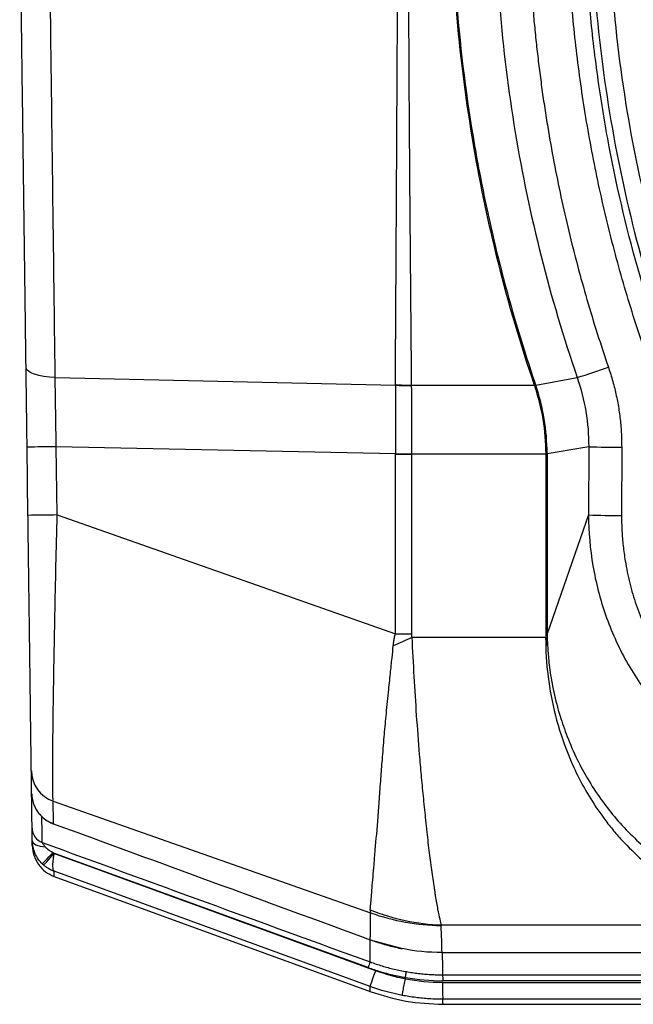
# Model space of a CAD drawing. Header units: millimetres. Extents: x 19 to 819, y 19 to 629.
# Tile 23 of 54: x 413 to 439, y 177 to 218. Entities that reach past the tile are written whole.
import ezdxf

# ---------------------------------------------------------------- set-up
doc = ezdxf.new("R2010")
doc.units = ezdxf.units.MM
doc.header["$LTSCALE"] = 3

msp = doc.modelspace()

# ---------------------------------------------------------------- linework, layer by layer
for p, q in [((414.869, 202.979), (429.202, 202.652)), ((435.113, 202.652), (436.862, 202.979)), ((429.885, 202.652), (435.052, 202.652)), ((413.722, 197.173), (413.684, 200.045)), ((429.2, 199.771), (414.913, 200.063)), ((414.951, 197.191), (414.913, 200.063)), ((437.345, 200.063), (435.591, 199.771)), ((437.345, 200.063), (437.34, 197.191)), ((438.735, 200.045), (438.73, 197.173)), ((429.2, 199.751), (429.2, 199.771)), ((429.2, 192.186), (429.2, 199.751)), ((429.2, 199.751), (429.889, 199.751)), ((435.533, 199.751), (429.889, 199.751)), ((429.889, 192.186), (429.889, 199.751)), ((435.533, 199.751), (435.533, 192.186)), ((435.591, 199.751), (435.533, 199.751)), ((435.591, 199.771), (435.591, 199.751)), ((435.591, 199.751), (435.591, 192.186)), ((414.951, 197.191), (429.2, 192.186)), ((437.34, 197.191), (435.591, 192.186)), ((429.2, 192.186), (429.889, 192.186)), ((435.532, 192.038), (429.904, 192.038)), ((435.591, 192.186), (435.533, 192.186)), ((414.783, 185.135), (428.157, 180.441)), ((414.757, 184.208), (414.79, 184.196)), ((414.796, 184.191), (414.757, 184.207)), ((414.76, 184.217), (414.796, 184.191)), ((428.047, 178.137), (414.774, 182.971)), ((428.132, 177.341), (414.822, 182.188)), ((414.819, 181.976), (428.136, 177.129)), ((445.606, 179.927), (431.144, 179.927)), ((428.145, 179.309), (429.495, 178.931)), ((429.622, 177.651), (429.622, 177.717)), ((483.755, 177.499), (431.183, 177.499)), ((431.202, 177.83), (483.513, 177.83)), ((483.754, 177.58), (431.209, 177.58)), ((484.432, 176.799), (431.202, 176.799)), ((431.209, 176.588), (497.485, 176.588))]:
    msp.add_line(p, q)
at = {"flags": 128}
for points in [[(414.869, 202.979), (414.622, 202.993), (414.389, 203.022), (414.177, 203.064), (413.993, 203.118), (413.843, 203.182), (413.732, 203.255), (413.664, 203.333), (413.64, 203.414)], [(429.2, 199.771), (429.286, 199.77), (429.372, 199.769), (429.458, 199.767), (429.544, 199.766), (429.63, 199.765), (429.717, 199.764), (429.803, 199.762), (429.889, 199.761)], [(414.358, 184.443), (414.364, 184.441), (414.365, 184.442)], [(413.901, 183.491), (413.911, 183.441), (413.942, 183.392), (413.991, 183.347), (414.057, 183.307), (414.138, 183.273), (414.232, 183.245), (414.336, 183.226), (414.447, 183.214)], [(414.318, 182.508), (414.329, 182.519), (414.356, 182.547), (414.399, 182.59), (414.455, 182.648), (414.524, 182.717), (414.602, 182.796), (414.687, 182.882), (414.774, 182.971)], [(414.388, 182.444), (414.397, 182.456), (414.423, 182.485), (414.463, 182.531), (414.515, 182.593), (414.579, 182.667), (414.652, 182.751), (414.73, 182.842), (414.811, 182.937)], [(428.145, 179.308), (428.144, 179.306), (428.144, 179.306)], [(431.167, 178.766), (431.175, 178.766), (431.176, 178.768)], [(428.132, 177.341), (428.138, 177.357), (428.153, 177.397), (428.175, 177.459), (428.205, 177.541), (428.241, 177.639), (428.282, 177.752), (428.326, 177.873), (428.372, 177.999)]]:
    msp.add_lwpolyline(points, dxfattribs=at)
for centre, radius, start, end in [((426.047, 237.829), 36.49, 287.24, 289.4128), ((430.448, 230.259), 27.612, 267.4127, 268.8317), ((429.942, 230.378), 27.736, 268.4707, 269.8826), ((435.417, 201.86), 0.872, 110.942, 114.736), ((435.018, 203.037), 0.397, 275.4829, 283.9084), ((417.019, 17.574), 182.502, 90.6611, 91.04707), ((438.497, 234.727), 34.683, 268.0965, 270.3924), ((435.624, 199.4), 0.373, 95.1433, 104.1692), ((417.057, 14.702), 182.502, 90.6611, 91.04707), ((438.492, 231.855), 34.683, 268.0965, 270.3924), ((616.4, -216.361), 448.966, 114.54397, 114.65519), ((437.189, 192.215), 1.666, 186.0962, 198.8989), ((415.252, 186.443), 1.389, 180.8759, 250.3096), ((414.544, 184.012), 0.65, 180.7597, 250.0241), ((431.471, 188.813), 8.891, 248.0162, 267.8887), ((431.237, 188.969), 9.067, 250.1415, 269.3142), ((890.825, 9.66), 492.491, 159.96657, 159.99565), ((437.733, 177.331), 6.552, 178.537, 184.6602), ((428.896, 177.639), 2.313, 358.5249, 4.7182)]:
    msp.add_arc(centre, radius, start, end)
for points, knots in [([(449.461, 258.552), (449.592, 258.568), (449.724, 258.584), (449.855, 258.6), (450.307, 258.655), (450.76, 258.71), (451.212, 258.763), (452.118, 258.87), (453.023, 258.974), (453.929, 259.075), (455.742, 259.277), (457.556, 259.466), (459.372, 259.642), (463.005, 259.995), (466.645, 260.298), (470.29, 260.551), (477.58, 261.055), (484.892, 261.357), (492.207, 261.456), (506.839, 261.652), (521.486, 261.032), (536.014, 259.605), (537.83, 259.427), (539.644, 259.236), (541.456, 259.033), (542.362, 258.931), (543.268, 258.826), (544.173, 258.718), (544.625, 258.664), (545.078, 258.61), (545.53, 258.554), (545.982, 258.498), (546.438, 258.453), (546.86, 258.381), (547.705, 258.237), (548.578, 257.946), (549.398, 257.495), (550.219, 257.043), (550.983, 256.431), (551.615, 255.701), (552.246, 254.971), (552.74, 254.128), (553.068, 253.254), (553.396, 252.38), (553.558, 251.481), (553.581, 250.628), (553.586, 250.415), (553.587, 250.192), (553.586, 249.963), (553.586, 249.735), (553.583, 249.502), (553.583, 249.275), (553.583, 248.819), (553.583, 248.362), (553.583, 247.905), (553.583, 247.448), (553.583, 246.992), (553.583, 246.535), (553.583, 246.421), (553.586, 246.309), (553.59, 246.196), (553.595, 246.084), (553.603, 245.971), (553.614, 245.859), (553.636, 245.635), (553.671, 245.413), (553.724, 245.195), (553.83, 244.76), (554.003, 244.347), (554.154, 243.921), (554.229, 243.708), (554.302, 243.497), (554.374, 243.284), (554.447, 243.071), (554.518, 242.858), (554.589, 242.644), (554.869, 241.788), (555.132, 240.922), (555.376, 240.049), (556.35, 236.554), (557.018, 232.926), (557.346, 229.252), (558.001, 221.904), (557.264, 214.381), (555.273, 207.41), (555.024, 206.538), (554.756, 205.676), (554.47, 204.822), (554.327, 204.395), (554.18, 203.971), (554.028, 203.549), (553.876, 203.127), (553.721, 202.701), (553.649, 202.259), (553.576, 201.818), (553.583, 201.364), (553.583, 200.906), (553.583, 200.449), (553.583, 199.993), (553.583, 199.537), (553.583, 199.08), (553.583, 198.623), (553.583, 198.167), (553.583, 197.71), (553.594, 197.269), (553.563, 196.836), (553.502, 195.971), (553.295, 195.07), (552.922, 194.206), (552.549, 193.342), (552.01, 192.521), (551.344, 191.824), (550.677, 191.127), (549.887, 190.557), (549.053, 190.149), (548.636, 189.945), (548.209, 189.781), (547.782, 189.655), (547.354, 189.53), (546.946, 189.445), (546.508, 189.39), (546.399, 189.377), (546.29, 189.363), (546.177, 189.349), (546.065, 189.335), (545.952, 189.321), (545.837, 189.307), (545.609, 189.279), (545.378, 189.25), (545.152, 189.223), (544.7, 189.168), (544.247, 189.113), (543.795, 189.06), (542.89, 188.953), (541.984, 188.849), (541.078, 188.748), (539.266, 188.546), (537.451, 188.357), (535.635, 188.181), (532.002, 187.828), (528.362, 187.525), (524.717, 187.272), (517.427, 186.768), (510.115, 186.466), (502.8, 186.367), (488.169, 186.171), (473.521, 186.791), (458.993, 188.218), (457.177, 188.396), (455.363, 188.587), (453.551, 188.79), (452.645, 188.892), (451.739, 188.997), (450.834, 189.105), (450.382, 189.159), (449.93, 189.214), (449.477, 189.269), (449.025, 189.325), (448.57, 189.37), (448.147, 189.442), (447.303, 189.586), (446.43, 189.877), (445.609, 190.328), (444.788, 190.78), (444.024, 191.392), (443.393, 192.122), (442.761, 192.852), (442.267, 193.695), (441.939, 194.569), (441.611, 195.443), (441.449, 196.343), (441.427, 197.195), (441.421, 197.408), (441.42, 197.631), (441.421, 197.86), (441.422, 198.088), (441.424, 198.321), (441.424, 198.548), (441.424, 199.004), (441.424, 199.461), (441.424, 199.918), (441.424, 200.375), (441.424, 200.831), (441.424, 201.288), (441.424, 201.402), (441.422, 201.514), (441.417, 201.627), (441.412, 201.739), (441.404, 201.852), (441.393, 201.964), (441.372, 202.188), (441.337, 202.41), (441.283, 202.628), (441.177, 203.063), (441.004, 203.476), (440.854, 203.902), (440.778, 204.115), (440.705, 204.326), (440.633, 204.539), (440.56, 204.752), (440.489, 204.965), (440.419, 205.179), (440.138, 206.035), (439.875, 206.901), (439.631, 207.774), (438.657, 211.269), (437.989, 214.897), (437.662, 218.571), (437.006, 225.919), (437.743, 233.442), (439.734, 240.413), (439.983, 241.285), (440.251, 242.148), (440.537, 243.001), (440.68, 243.428), (440.828, 243.852), (440.98, 244.274), (441.131, 244.696), (441.286, 245.122), (441.359, 245.564), (441.431, 246.005), (441.424, 246.459), (441.424, 246.917), (441.424, 247.374), (441.424, 247.83), (441.424, 248.286), (441.424, 248.743), (441.424, 249.2), (441.424, 249.656), (441.424, 250.113), (441.413, 250.554), (441.444, 250.987), (441.505, 251.852), (441.712, 252.753), (442.085, 253.617), (442.458, 254.481), (442.997, 255.302), (443.664, 255.999), (444.33, 256.696), (445.121, 257.266), (445.955, 257.674), (446.788, 258.082), (447.661, 258.328), (448.499, 258.433), (448.604, 258.446), (448.715, 258.46), (448.831, 258.474), (448.946, 258.488), (449.064, 258.503), (449.177, 258.517), (449.271, 258.529), (449.366, 258.54), (449.461, 258.552)], [0.99723, 0.99723, 0.99723, 0.99723, 0.998366, 0.998366, 0.998366, 1.002272, 1.002272, 1.002272, 1.010085, 1.010085, 1.010085, 1.02571, 1.02571, 1.02571, 1.05696, 1.05696, 1.05696, 1.11946, 1.11946, 1.11946, 1.24446, 1.24446, 1.24446, 1.260085, 1.260085, 1.260085, 1.267897, 1.267897, 1.267897, 1.271804, 1.271804, 1.271804, 1.27571, 1.27571, 1.27571, 1.283522, 1.283522, 1.283522, 1.291335, 1.291335, 1.291335, 1.299147, 1.299147, 1.299147, 1.30696, 1.30696, 1.30696, 1.308913, 1.308913, 1.308913, 1.310866, 1.310866, 1.310866, 1.314772, 1.314772, 1.314772, 1.318679, 1.318679, 1.318679, 1.319655, 1.319655, 1.319655, 1.320632, 1.320632, 1.320632, 1.322585, 1.322585, 1.322585, 1.326491, 1.326491, 1.326491, 1.328444, 1.328444, 1.328444, 1.330397, 1.330397, 1.330397, 1.33821, 1.33821, 1.33821, 1.36946, 1.36946, 1.36946, 1.43196, 1.43196, 1.43196, 1.439772, 1.439772, 1.439772, 1.443679, 1.443679, 1.443679, 1.447585, 1.447585, 1.447585, 1.451491, 1.451491, 1.451491, 1.455397, 1.455397, 1.455397, 1.459304, 1.459304, 1.459304, 1.46321, 1.46321, 1.46321, 1.471022, 1.471022, 1.471022, 1.478835, 1.478835, 1.478835, 1.486647, 1.486647, 1.486647, 1.490554, 1.490554, 1.490554, 1.49446, 1.49446, 1.49446, 1.495437, 1.495437, 1.495437, 1.496413, 1.496413, 1.496413, 1.498366, 1.498366, 1.498366, 1.502272, 1.502272, 1.502272, 1.510085, 1.510085, 1.510085, 1.52571, 1.52571, 1.52571, 1.55696, 1.55696, 1.55696, 1.61946, 1.61946, 1.61946, 1.74446, 1.74446, 1.74446, 1.760085, 1.760085, 1.760085, 1.767897, 1.767897, 1.767897, 1.771804, 1.771804, 1.771804, 1.77571, 1.77571, 1.77571, 1.783522, 1.783522, 1.783522, 1.791335, 1.791335, 1.791335, 1.799147, 1.799147, 1.799147, 1.80696, 1.80696, 1.80696, 1.808913, 1.808913, 1.808913, 1.810866, 1.810866, 1.810866, 1.814772, 1.814772, 1.814772, 1.818679, 1.818679, 1.818679, 1.819655, 1.819655, 1.819655, 1.820632, 1.820632, 1.820632, 1.822585, 1.822585, 1.822585, 1.826491, 1.826491, 1.826491, 1.828444, 1.828444, 1.828444, 1.830397, 1.830397, 1.830397, 1.83821, 1.83821, 1.83821, 1.86946, 1.86946, 1.86946, 1.93196, 1.93196, 1.93196, 1.939772, 1.939772, 1.939772, 1.943679, 1.943679, 1.943679, 1.947585, 1.947585, 1.947585, 1.951491, 1.951491, 1.951491, 1.955397, 1.955397, 1.955397, 1.959304, 1.959304, 1.959304, 1.96321, 1.96321, 1.96321, 1.971022, 1.971022, 1.971022, 1.978835, 1.978835, 1.978835, 1.986647, 1.986647, 1.986647, 1.99446, 1.99446, 1.99446, 1.995437, 1.995437, 1.995437, 1.996413, 1.996413, 1.996413, 1.99723, 1.99723, 1.99723, 1.99723]), ([(449.552, 257.808), (449.375, 257.786), (449.086, 257.75), (448.704, 257.704), (448.055, 257.619), (447.241, 257.416), (446.291, 257.024), (445.377, 256.509), (444.59, 255.89), (443.939, 255.205), (443.296, 254.377), (442.699, 253.28), (442.321, 252.012), (442.204, 251.175), (442.17, 250.541), (442.173, 250.011), (442.174, 249.146), (442.173, 248.069), (442.174, 247.037), (442.173, 246.188), (442.129, 245.46), (441.955, 244.792), (441.752, 244.201), (441.537, 243.61), (441.26, 242.811), (440.752, 241.251), (440.107, 239.03), (439.429, 236.154), (438.893, 233.238), (438.447, 229.885), (438.171, 226.102), (438.159, 221.427), (438.574, 216.282), (439.381, 211.769), (440.233, 208.35), (440.813, 206.383), (441.308, 204.864), (441.61, 204.012), (441.817, 203.453), (441.918, 203.148), (442.032, 202.753), (442.131, 202.218), (442.173, 201.666), (442.171, 201.078), (442.174, 200.324), (442.173, 199.482), (442.174, 198.783), (442.173, 198.35), (442.172, 197.969), (442.17, 197.548), (442.175, 197.125), (442.223, 196.432), (442.392, 195.492), (442.722, 194.58), (443.143, 193.735), (443.642, 192.954), (444.478, 192.021), (445.534, 191.188), (446.6, 190.649), (447.492, 190.348), (448.192, 190.184), (448.929, 190.087), (449.57, 190.013), (450.398, 189.912), (451.301, 189.804), (452.836, 189.625), (456.854, 189.173), (463.474, 188.523), (472.244, 187.86), (481.003, 187.395), (487.407, 187.198), (491.471, 187.127), (493.192, 187.104), (494.913, 187.089), (496.633, 187.081), (498.353, 187.081), (500.073, 187.088), (501.792, 187.103), (503.51, 187.125), (505.229, 187.155), (506.946, 187.193), (508.664, 187.238), (510.381, 187.29), (512.097, 187.35), (513.814, 187.417), (515.529, 187.492), (517.245, 187.575), (518.96, 187.665), (520.674, 187.762), (522.388, 187.867), (524.102, 187.979), (525.815, 188.099), (527.528, 188.227), (529.24, 188.362), (530.952, 188.504), (532.664, 188.654), (534.375, 188.811), (536.086, 188.976), (537.796, 189.149), (539.506, 189.329), (541.215, 189.516), (542.924, 189.711), (544.633, 189.915), (545.879, 190.063), (546.648, 190.166), (547.081, 190.242), (547.637, 190.382), (548.32, 190.627), (548.986, 190.943), (549.933, 191.519), (550.885, 192.352), (551.671, 193.403), (552.155, 194.282), (552.571, 195.333), (552.761, 196.232), (552.828, 197.032), (552.838, 197.497), (552.833, 198.039), (552.834, 198.786), (552.834, 199.648), (552.834, 200.531), (552.835, 201.095), (552.834, 201.458), (552.842, 201.723), (552.862, 202.035), (552.904, 202.379), (552.977, 202.734), (553.074, 203.08), (553.192, 203.445), (553.367, 203.928), (553.888, 205.398), (554.657, 207.862), (555.505, 211.274), (556.149, 214.74), (556.739, 219.444), (556.958, 225.395), (556.449, 231.355), (555.612, 236.067), (554.766, 239.583), (553.981, 242.13), (553.453, 243.661), (553.239, 244.233), (553.072, 244.711), (552.95, 245.192), (552.859, 245.753), (552.83, 246.335), (552.835, 246.967), (552.833, 247.758), (552.833, 248.673), (552.835, 249.532), (552.837, 250.061), (552.836, 250.528), (552.822, 250.895), (552.758, 251.536), (552.613, 252.315), (552.132, 253.684), (551.302, 255.019), (550.159, 256.126), (549.091, 256.848), (548.06, 257.313), (547.142, 257.577), (546.497, 257.683), (545.758, 257.772), (544.786, 257.89), (540.446, 258.409), (533.023, 259.181), (522.558, 259.989), (511.982, 260.523), (496.251, 260.89), (475.363, 260.406), (458.131, 258.861), (449.552, 257.808)], [0, 0, 0, 0, 0.001548, 0.002515, 0.003338, 0.007218, 0.009726, 0.012228, 0.016283, 0.01834, 0.020404, 0.025348, 0.029041, 0.031812, 0.032648, 0.034542, 0.0364, 0.040136, 0.043872, 0.045335, 0.047489, 0.050168, 0.051282, 0.052905, 0.055612, 0.058605, 0.067115, 0.075635, 0.084186, 0.092788, 0.104916, 0.117012, 0.133248, 0.149556, 0.156656, 0.163758, 0.167316, 0.170494, 0.171578, 0.172483, 0.173275, 0.175137, 0.177188, 0.178054, 0.180231, 0.183719, 0.185345, 0.186289, 0.187467, 0.188644, 0.189941, 0.19113, 0.194659, 0.198169, 0.199487, 0.202833, 0.206156, 0.210296, 0.214414, 0.216425, 0.218444, 0.22063, 0.222854, 0.224034, 0.227859, 0.230727, 0.237419, 0.262883, 0.288334, 0.313587, 0.338851, 0.343822, 0.348792, 0.35376, 0.358727, 0.363692, 0.368656, 0.37362, 0.378582, 0.383544, 0.388504, 0.393464, 0.398424, 0.403383, 0.408341, 0.413299, 0.418257, 0.423215, 0.428173, 0.433131, 0.438089, 0.443047, 0.448006, 0.452965, 0.457925, 0.462885, 0.467846, 0.472808, 0.477771, 0.482735, 0.487699, 0.492666, 0.497633, 0.502602, 0.503532, 0.504359, 0.506409, 0.50849, 0.510632, 0.512782, 0.518079, 0.521452, 0.524109, 0.526747, 0.531218, 0.531999, 0.533698, 0.535248, 0.536691, 0.540164, 0.542715, 0.544342, 0.545048, 0.545855, 0.546646, 0.54775, 0.548851, 0.549781, 0.550869, 0.552168, 0.554232, 0.564374, 0.574508, 0.584668, 0.594891, 0.615551, 0.636115, 0.646561, 0.656984, 0.667421, 0.669629, 0.67101, 0.672715, 0.674004, 0.675308, 0.677628, 0.679039, 0.680787, 0.684476, 0.686966, 0.688228, 0.689051, 0.691012, 0.691409, 0.694632, 0.697839, 0.703942, 0.708032, 0.711546, 0.715055, 0.717779, 0.719792, 0.720709, 0.724232, 0.728271, 0.758569, 0.788862, 0.819173, 0.850276, 0.925133, 1, 1, 1, 1]), ([(429.202, 202.674), (429.203, 202.904), (429.206, 203.386), (429.21, 204.146), (429.215, 204.974), (429.22, 205.873), (429.226, 206.843), (429.237, 208.692), (429.249, 210.791), (429.271, 214.511), (429.291, 218.653), (429.303, 223.862), (429.291, 229.086), (429.271, 233.199), (429.254, 236.186), (429.245, 237.702), (429.237, 239.21), (429.228, 240.71), (429.219, 242.2), (429.211, 243.681), (429.205, 244.66), (429.202, 245.149)], [0, 0, 0, 0, 0.016837, 0.035282, 0.055334, 0.076994, 0.100261, 0.125136, 0.209563, 0.24938, 0.387319, 0.498525, 0.610739, 0.74966, 0.785418, 0.821177, 0.856939, 0.892701, 0.928466, 0.964232, 1, 1, 1, 1]), ([(429.885, 202.652), (429.855, 206.09), (429.823, 209.576), (429.774, 216.641), (429.758, 220.22), (429.758, 225.661), (429.761, 227.478), (429.776, 231.098), (429.786, 232.894), (429.823, 238.234), (429.855, 241.733), (429.885, 245.171)], [0, 0, 0, 0, 0.25, 0.25, 0.5, 0.5, 0.625, 0.625, 0.75, 0.75, 1, 1, 1, 1]), ([(435.052, 245.171), (433.882, 241.733), (433.006, 238.234), (432.123, 232.894), (431.901, 231.098), (431.606, 227.478), (431.533, 225.661), (431.538, 220.22), (431.838, 216.641), (433.01, 209.576), (433.882, 206.09), (435.052, 202.652)], [0, 0, 0, 0, 0.25, 0.25, 0.375, 0.375, 0.5, 0.5, 0.75, 0.75, 1, 1, 1, 1]), ([(435.106, 245.149), (435.028, 244.919), (434.866, 244.437), (434.621, 243.678), (434.366, 242.848), (434.101, 241.947), (433.831, 240.974), (433.351, 239.127), (432.881, 237.016), (432.208, 233.273), (431.708, 229.087), (431.519, 223.863), (431.716, 218.653), (432.207, 214.571), (432.738, 211.603), (433.044, 210.093), (433.385, 208.59), (433.762, 207.096), (434.174, 205.612), (434.618, 204.136), (434.943, 203.162), (435.106, 202.674)], [0, 0, 0, 0, 0.016817, 0.035265, 0.055346, 0.077059, 0.100403, 0.12538, 0.209461, 0.250333, 0.389241, 0.501467, 0.612658, 0.750613, 0.786234, 0.821856, 0.857481, 0.893108, 0.928736, 0.964367, 1, 1, 1, 1]), ([(413.64, 203.414), (413.637, 203.668), (413.63, 204.175), (413.62, 204.94), (413.61, 205.708), (413.6, 206.478), (413.59, 207.25), (413.58, 208.025), (413.569, 208.803), (413.559, 209.583), (413.549, 210.365), (413.539, 211.15), (413.528, 211.938), (413.518, 212.728), (413.505, 213.747), (413.488, 214.995), (413.469, 216.474), (413.45, 217.956), (413.43, 219.441), (413.411, 220.928), (413.391, 222.419), (413.378, 223.414), (413.372, 223.912)], [0, 0, 0, 0, 0.038527, 0.077021, 0.115486, 0.15393, 0.192359, 0.230779, 0.269197, 0.307618, 0.34605, 0.384498, 0.422968, 0.461468, 0.500003, 0.571526, 0.642949, 0.714315, 0.785662, 0.857032, 0.928464, 1, 1, 1, 1]), ([(414.869, 202.979), (414.826, 206.339), (414.782, 209.796), (414.692, 216.805), (414.647, 220.359), (414.601, 223.912)], [0, 0, 0, 0, 0.5, 0.5, 1, 1, 1, 1]), ([(433.383, 223.912), (433.378, 220.359), (433.668, 216.805), (434.833, 209.796), (435.707, 206.339), (436.862, 202.979)], [0, 0, 0, 0, 0.5, 0.5, 1, 1, 1, 1]), ([(434.773, 223.912), (434.773, 223.643), (434.774, 223.108), (434.789, 222.304), (434.813, 221.501), (434.847, 220.7), (434.892, 219.899), (434.947, 219.099), (435.012, 218.299), (435.087, 217.501), (435.173, 216.703), (435.269, 215.906), (435.375, 215.11), (435.491, 214.315), (435.654, 213.294), (435.875, 212.051), (436.172, 210.589), (436.502, 209.136), (436.868, 207.692), (437.268, 206.257), (437.7, 204.829), (438.017, 203.886), (438.175, 203.414)], [0, 0, 0, 0, 0.038528, 0.077021, 0.115487, 0.153931, 0.192361, 0.230781, 0.269199, 0.30762, 0.346052, 0.3845, 0.42297, 0.46147, 0.500005, 0.571528, 0.642952, 0.714317, 0.785664, 0.857033, 0.928465, 1, 1, 1, 1]), ([(558.598, 223.912), (558.597, 223.65), (558.594, 223.127), (558.578, 222.343), (558.552, 221.559), (558.516, 220.777), (558.471, 219.995), (558.415, 219.215), (558.35, 218.435), (558.274, 217.655), (558.189, 216.877), (558.094, 216.099), (557.989, 215.323), (557.874, 214.547), (557.749, 213.771), (557.501, 212.349), (557.082, 210.293), (556.522, 208.067), (556.012, 206.303), (555.668, 205.203), (555.376, 204.326), (555.151, 203.67), (554.948, 203.112), (554.796, 202.675), (554.696, 202.344), (554.63, 202.019), (554.601, 201.672), (554.594, 201.322), (554.595, 200.962), (554.594, 200.374), (554.594, 199.554), (554.594, 198.737), (554.594, 198.148), (554.595, 197.791), (554.596, 197.321), (554.579, 196.732), (554.498, 196.028), (554.319, 195.102), (553.963, 193.974), (553.329, 192.706), (552.509, 191.551), (551.518, 190.536), (550.382, 189.689), (549.128, 189.023), (548.012, 188.643), (547.097, 188.441), (546.174, 188.323), (544.561, 188.126), (538.259, 187.384), (527.476, 186.36), (512.645, 185.512), (495.314, 185.175), (475.499, 185.717), (459.756, 187.046), (451.223, 188.033), (449.839, 188.201), (449.147, 188.286), (448.456, 188.364), (447.543, 188.503), (446.427, 188.811), (445.161, 189.375), (443.995, 190.128), (442.958, 191.044), (442.069, 192.109), (441.355, 193.296), (440.825, 194.579), (440.554, 195.704), (440.437, 196.622), (440.408, 197.318), (440.41, 198.014), (440.414, 198.728), (440.413, 199.638), (440.413, 200.494), (440.41, 201.172), (440.411, 201.542), (440.392, 201.845), (440.331, 202.31), (440.193, 202.759), (440.027, 203.205), (439.904, 203.538), (439.786, 203.877), (439.553, 204.553), (439.218, 205.578), (438.667, 207.402), (438.059, 209.705), (437.559, 212.038), (437.224, 213.92), (437.005, 215.341), (436.82, 216.763), (436.669, 218.189), (436.552, 219.616), (436.469, 221.046), (436.417, 222.478), (436.412, 223.433), (436.409, 223.912)], [0, 0, 0, 0, 0.004391, 0.008779, 0.013164, 0.017546, 0.021926, 0.026306, 0.030685, 0.035065, 0.039446, 0.043829, 0.048214, 0.052603, 0.056995, 0.061392, 0.076836, 0.092196, 0.099908, 0.107664, 0.111539, 0.115422, 0.119308, 0.121503, 0.123181, 0.12511, 0.127054, 0.129019, 0.130994, 0.133088, 0.138897, 0.144754, 0.146801, 0.148777, 0.150752, 0.1547, 0.158653, 0.162634, 0.170518, 0.178424, 0.186325, 0.194203, 0.202136, 0.21002, 0.217933, 0.22184, 0.225736, 0.23353, 0.249118, 0.332237, 0.415288, 0.498389, 0.623108, 0.7478, 0.763393, 0.767291, 0.77119, 0.775089, 0.778972, 0.786677, 0.794436, 0.802149, 0.809882, 0.81758, 0.825335, 0.833048, 0.840791, 0.844677, 0.848572, 0.852465, 0.856358, 0.860554, 0.867746, 0.870727, 0.871929, 0.87396, 0.875822, 0.879795, 0.881803, 0.883812, 0.885746, 0.887823, 0.895825, 0.903833, 0.919801, 0.935801, 0.943858, 0.951897, 0.959922, 0.967938, 0.97595, 0.983961, 0.991976, 1, 1, 1, 1]), ([(557.848, 223.912), (557.843, 220.321), (557.523, 216.751), (556.727, 212.316), (556.547, 211.43), (556.147, 209.662), (555.926, 208.78), (555.444, 207.027), (555.182, 206.154), (554.759, 204.853), (554.613, 204.42), (554.387, 203.772), (554.31, 203.561), (554.151, 203.118), (554.067, 202.884), (553.962, 202.493), (553.93, 202.354), (553.883, 202.068), (553.869, 201.928), (553.843, 201.526), (553.845, 201.278), (553.846, 200.57), (553.845, 200.1), (553.845, 199.393), (553.844, 199.157), (553.844, 198.686), (553.844, 198.452), (553.844, 198.096), (553.845, 197.975), (553.845, 197.741), (553.846, 197.625), (553.844, 197.284), (553.839, 197.067), (553.797, 196.422), (553.733, 195.99), (553.54, 195.141), (553.412, 194.729), (553.095, 193.929), (552.904, 193.541), (552.459, 192.79), (552.21, 192.435), (551.663, 191.77), (551.364, 191.461), (550.713, 190.884), (550.364, 190.621), (549.637, 190.155), (549.258, 189.951), (548.465, 189.602), (548.05, 189.457), (547.427, 189.292), (547.219, 189.246), (546.905, 189.188), (546.799, 189.171), (546.642, 189.149), (546.589, 189.141), (546.478, 189.127), (546.419, 189.12), (545.902, 189.055), (545.441, 188.999), (544.06, 188.831), (543.139, 188.723), (538.53, 188.197), (534.836, 187.828), (527.444, 187.196), (523.746, 186.932), (512.643, 186.296), (505.232, 186.081), (494.099, 186.073), (490.385, 186.123), (482.966, 186.326), (479.259, 186.481), (468.147, 187.1), (460.747, 187.722), (452.448, 188.656), (451.526, 188.763), (450.375, 188.901), (450.144, 188.929), (449.799, 188.971), (449.683, 188.985), (449.454, 189.013), (449.335, 189.027), (448.986, 189.068), (448.759, 189.094), (448.317, 189.153), (448.106, 189.186), (447.483, 189.308), (447.077, 189.421), (446.282, 189.707), (445.89, 189.882), (445.144, 190.288), (444.791, 190.518), (444.12, 191.028), (443.802, 191.31), (442.912, 192.229), (442.426, 192.919), (441.854, 194.061), (441.693, 194.455), (441.435, 195.258), (441.337, 195.668), (441.236, 196.297), (441.21, 196.508), (441.183, 196.826), (441.176, 196.933), (441.167, 197.144), (441.164, 197.253), (441.159, 197.587), (441.16, 197.815), (441.162, 198.277), (441.163, 198.514), (441.163, 199.21), (441.163, 199.906), (441.162, 200.719), (441.162, 201.067), (441.162, 201.241), (441.162, 201.3), (441.161, 201.426), (441.16, 201.491), (441.149, 201.814), (441.127, 202.084), (441.046, 202.505), (441.01, 202.647), (440.932, 202.912), (440.89, 203.037), (440.804, 203.278), (440.761, 203.393), (440.678, 203.616), (440.639, 203.722), (440.522, 204.051), (440.444, 204.277), (440.064, 205.395), (439.782, 206.294), (438.999, 209.008), (438.562, 210.838), (438.036, 213.616), (437.881, 214.548), (437.616, 216.421), (437.506, 217.36), (437.242, 220.172), (437.157, 222.043), (437.159, 223.911)], [0, 0, 0, 0, 0.0625, 0.0625, 0.078125, 0.078125, 0.09375, 0.09375, 0.109375, 0.109375, 0.117188, 0.117188, 0.121094, 0.121094, 0.125, 0.125, 0.126953, 0.126953, 0.128906, 0.128906, 0.132813, 0.132813, 0.140625, 0.140625, 0.144531, 0.144531, 0.148438, 0.148438, 0.150391, 0.150391, 0.152344, 0.152344, 0.15625, 0.15625, 0.164063, 0.164063, 0.171875, 0.171875, 0.179688, 0.179688, 0.1875, 0.1875, 0.195313, 0.195313, 0.203125, 0.203125, 0.210938, 0.210938, 0.21875, 0.21875, 0.222656, 0.222656, 0.224609, 0.224609, 0.225586, 0.225586, 0.226563, 0.226563, 0.234375, 0.234375, 0.25, 0.25, 0.3125, 0.3125, 0.375, 0.375, 0.5, 0.5, 0.5625, 0.5625, 0.625, 0.625, 0.75, 0.75, 0.765625, 0.765625, 0.769531, 0.769531, 0.771484, 0.771484, 0.773438, 0.773438, 0.777344, 0.777344, 0.78125, 0.78125, 0.789063, 0.789063, 0.796875, 0.796875, 0.804688, 0.804688, 0.8125, 0.8125, 0.828125, 0.828125, 0.835938, 0.835938, 0.84375, 0.84375, 0.847656, 0.847656, 0.849609, 0.849609, 0.851563, 0.851563, 0.855469, 0.855469, 0.859375, 0.859375, 0.867188, 0.871094, 0.873047, 0.873047, 0.874023, 0.874023, 0.875, 0.875, 0.878906, 0.878906, 0.880859, 0.880859, 0.882813, 0.882813, 0.884766, 0.884766, 0.886719, 0.886719, 0.890625, 0.890625, 0.90625, 0.90625, 0.9375, 0.9375, 0.953125, 0.953125, 0.96875, 0.96875, 1, 1, 1, 1]), ([(413.684, 200.045), (413.683, 200.15), (413.68, 200.359), (413.676, 200.671), (413.672, 200.983), (413.668, 201.292), (413.664, 201.6), (413.66, 201.907), (413.656, 202.211), (413.652, 202.515), (413.648, 202.816), (413.644, 203.117), (413.641, 203.315), (413.64, 203.414)], [0, 0, 0, 0, 0.091559, 0.182737, 0.273619, 0.364286, 0.454822, 0.545312, 0.63584, 0.726489, 0.817343, 0.908486, 1, 1, 1, 1]), ([(438.175, 203.414), (438.208, 203.315), (438.274, 203.117), (438.362, 202.816), (438.441, 202.515), (438.511, 202.211), (438.571, 201.907), (438.622, 201.6), (438.663, 201.292), (438.696, 200.983), (438.718, 200.671), (438.732, 200.359), (438.734, 200.15), (438.735, 200.045)], [0, 0, 0, 0, 0.091514, 0.182657, 0.273511, 0.36416, 0.454688, 0.545178, 0.635714, 0.726381, 0.817263, 0.908441, 1, 1, 1, 1]), ([(413.862, 186.422), (413.862, 186.436), (413.862, 186.465), (413.861, 186.521), (413.86, 186.587), (413.859, 186.663), (413.858, 186.749), (413.856, 186.908), (413.853, 187.176), (413.847, 187.606), (413.84, 188.116), (413.83, 188.895), (413.815, 190.042), (413.798, 191.372), (413.783, 192.516), (413.771, 193.407), (413.759, 194.326), (413.748, 195.16), (413.738, 195.898), (413.73, 196.534), (413.724, 196.96), (413.722, 197.173)], [0, 0, 0, 0, 0.020972, 0.041895, 0.062791, 0.083682, 0.104591, 0.125538, 0.187935, 0.250475, 0.312846, 0.375498, 0.500355, 0.625069, 0.687311, 0.75, 0.812285, 0.874981, 0.916539, 0.958171, 1, 1, 1, 1]), ([(414.783, 185.135), (414.777, 185.229), (414.772, 185.392), (414.765, 185.845), (414.764, 186.135), (414.765, 186.847), (414.768, 187.259), (414.777, 188.181), (414.783, 188.694), (414.799, 189.815), (414.808, 190.408), (414.83, 191.653), (414.843, 192.306), (414.87, 193.669), (414.885, 194.361), (414.916, 195.763), (414.933, 196.472), (414.951, 197.191)], [0, 0, 0, 0, 0.125, 0.125, 0.25, 0.25, 0.375, 0.375, 0.5, 0.5, 0.625, 0.625, 0.75, 0.75, 0.875, 0.875, 1, 1, 1, 1]), ([(437.34, 197.191), (437.343, 196.475), (437.404, 195.756), (437.644, 194.342), (437.821, 193.653), (438.174, 192.644), (438.306, 192.311), (438.601, 191.656), (438.764, 191.332), (439.29, 190.392), (439.693, 189.801), (440.605, 188.693), (441.12, 188.172), (442.222, 187.249), (442.813, 186.841), (443.76, 186.311), (444.087, 186.148), (444.749, 185.857), (445.085, 185.728), (446.109, 185.389), (446.811, 185.229), (447.533, 185.135)], [0, 0, 0, 0, 0.125, 0.125, 0.25, 0.25, 0.3125, 0.3125, 0.375, 0.375, 0.5, 0.5, 0.625, 0.625, 0.75, 0.75, 0.8125, 0.8125, 0.875, 0.875, 1, 1, 1, 1]), ([(438.73, 197.173), (438.731, 197.066), (438.732, 196.851), (438.745, 196.53), (438.766, 196.21), (438.796, 195.891), (438.835, 195.573), (438.913, 195.046), (439.063, 194.318), (439.334, 193.399), (439.682, 192.507), (440.247, 191.364), (441.139, 190.034), (442.259, 188.888), (443.27, 188.11), (444.08, 187.602), (444.936, 187.173), (445.732, 186.867), (446.445, 186.657), (447.067, 186.514), (447.487, 186.452), (447.698, 186.422)], [0, 0, 0, 0, 0.0210546, 0.0420518, 0.0630073, 0.0839365, 0.1048551, 0.1257787, 0.1882691, 0.250491, 0.3132585, 0.3757176, 0.5002217, 0.6253838, 0.6877443, 0.7499674, 0.8125513, 0.8751344, 0.916734, 0.9582983, 1, 1, 1, 1]), ([(429.111, 191.675), (429.118, 191.732), (429.13, 191.847), (429.16, 192.018), (429.186, 192.13), (429.2, 192.186)], [0, 0, 0, 0, 0.332707, 0.665804, 1, 1, 1, 1]), ([(431.144, 179.927), (431.128, 179.982), (431.107, 180.062), (431.057, 180.283), (431.028, 180.424), (430.964, 180.757), (430.931, 180.949), (430.892, 181.184), (430.888, 181.21), (430.881, 181.25), (430.879, 181.263), (430.875, 181.291), (430.872, 181.306), (430.861, 181.378), (430.852, 181.437), (430.824, 181.616), (430.805, 181.739), (430.75, 182.118), (430.714, 182.382), (430.644, 182.926), (430.61, 183.208), (430.559, 183.649), (430.542, 183.799), (430.517, 184.03), (430.508, 184.11), (430.491, 184.269), (430.483, 184.348), (430.442, 184.742), (430.411, 185.05), (430.351, 185.654), (430.323, 185.952), (430.271, 186.535), (430.246, 186.819), (430.176, 187.661), (430.134, 188.207), (430.06, 189.296), (430.026, 189.838), (429.963, 190.935), (429.934, 191.489), (429.904, 192.038)], [0, 0, 0, 0, 0.0625, 0.0625, 0.125, 0.125, 0.1875, 0.1875, 0.195312, 0.195312, 0.199219, 0.199219, 0.203125, 0.203125, 0.21875, 0.21875, 0.25, 0.25, 0.3125, 0.3125, 0.375, 0.375, 0.40625, 0.40625, 0.421875, 0.421875, 0.4375, 0.4375, 0.5, 0.5, 0.5625, 0.5625, 0.625, 0.625, 0.75, 0.75, 0.875, 0.875, 1, 1, 1, 1]), ([(435.532, 192.038), (435.531, 191.488), (435.564, 190.935), (435.7, 189.843), (435.801, 189.301), (436.08, 188.208), (436.258, 187.656), (436.719, 186.522), (436.998, 185.948), (437.542, 185.05), (437.745, 184.744), (438.036, 184.351), (438.096, 184.272), (438.221, 184.113), (438.286, 184.033), (438.476, 183.802), (438.607, 183.651), (439.012, 183.21), (439.298, 182.928), (439.914, 182.384), (440.245, 182.12), (440.786, 181.74), (440.972, 181.617), (441.263, 181.438), (441.361, 181.379), (441.487, 181.307), (441.513, 181.292), (441.563, 181.264), (441.586, 181.251), (441.658, 181.211), (441.707, 181.185), (442.147, 180.95), (442.561, 180.758), (443.421, 180.425), (443.868, 180.283), (444.748, 180.062), (445.183, 179.982), (445.606, 179.927)], [0, 0, 0, 0, 0.125, 0.125, 0.25, 0.25, 0.375, 0.375, 0.5, 0.5, 0.5625, 0.5625, 0.578125, 0.578125, 0.59375, 0.59375, 0.625, 0.625, 0.6875, 0.6875, 0.75, 0.75, 0.78125, 0.78125, 0.796875, 0.796875, 0.800781, 0.800781, 0.804688, 0.804688, 0.8125, 0.8125, 0.875, 0.875, 0.9375, 0.9375, 1, 1, 1, 1]), ([(435.591, 192.186), (435.593, 192.13), (435.597, 192.018), (435.604, 191.847), (435.61, 191.732), (435.613, 191.675)], [0, 0, 0, 0, 0.3341959, 0.6672934, 1, 1, 1, 1]), ([(428.143, 180.568), (428.144, 180.591), (428.148, 180.636), (428.154, 180.715), (428.161, 180.801), (428.169, 180.895), (428.178, 180.995), (428.194, 181.179), (428.219, 181.478), (428.258, 181.938), (428.302, 182.471), (428.37, 183.275), (428.453, 184.202), (428.529, 185.243), (428.587, 186.049), (428.653, 186.926), (428.725, 187.803), (428.811, 188.751), (428.9, 189.647), (428.987, 190.472), (429.056, 191.124), (429.095, 191.509), (429.111, 191.675)], [0, 0, 0, 0, 0.021834, 0.043322, 0.064445, 0.085185, 0.105524, 0.125447, 0.18829, 0.250277, 0.311646, 0.375404, 0.500445, 0.560086, 0.625701, 0.683017, 0.749726, 0.808045, 0.874515, 0.926388, 0.968084, 1, 1, 1, 1]), ([(435.613, 191.675), (435.618, 191.581), (435.631, 191.375), (435.662, 191.04), (435.709, 190.65), (435.779, 190.207), (435.907, 189.555), (436.115, 188.762), (436.444, 187.814), (436.831, 186.934), (437.306, 186.053), (437.828, 185.248), (438.631, 184.209), (439.559, 183.281), (440.601, 182.475), (441.43, 181.94), (442.296, 181.48), (443.097, 181.138), (443.819, 180.89), (444.455, 180.707), (444.894, 180.615), (445.118, 180.568)], [0, 0, 0, 0, 0.01797, 0.039395, 0.064356, 0.092937, 0.12523, 0.191168, 0.249185, 0.316482, 0.374224, 0.439534, 0.498925, 0.624089, 0.68792, 0.749388, 0.81145, 0.87439, 0.914702, 0.956619, 1, 1, 1, 1]), ([(413.875, 185.466), (413.874, 185.54), (413.872, 185.687), (413.869, 185.921), (413.866, 186.164), (413.864, 186.336), (413.862, 186.422)], [0, 0, 0, 0, 0.250003, 0.5, 0.749997, 1, 1, 1, 1]), ([(413.875, 185.466), (413.876, 185.432), (413.879, 185.363), (413.893, 185.255), (413.918, 185.142), (413.954, 185.026), (414.006, 184.898), (414.085, 184.754), (414.2, 184.593), (414.303, 184.495), (414.358, 184.443)], [0, 0, 0, 0, 0.09173, 0.187542, 0.287571, 0.391847, 0.500286, 0.641643, 0.80877, 1, 1, 1, 1]), ([(413.894, 184.004), (413.892, 184.192), (413.887, 184.504), (413.878, 185.193), (413.875, 185.466)], [0, 0, 0, 0, 0.6038024, 1, 1, 1, 1]), ([(413.884, 185.334), (413.898, 185.249), (413.927, 185.08), (414.032, 184.84), (414.144, 184.66), (414.232, 184.575), (414.258, 184.55)], [0, 0, 0, 0, 0.2925148, 0.585351, 0.8785974, 1, 1, 1, 1]), ([(414.322, 183.402), (414.319, 183.579), (414.316, 183.818), (414.309, 184.362), (414.307, 184.501)], [0, 0, 0, 0, 0.745627, 1, 1, 1, 1]), ([(414.358, 184.443), (414.378, 184.426), (414.42, 184.391), (414.489, 184.342), (414.563, 184.296), (414.664, 184.242), (414.743, 184.212), (414.796, 184.191)], [0, 0, 0, 0, 0.152233, 0.319131, 0.50014, 0.665638, 1, 1, 1, 1]), ([(414.365, 184.442), (414.438, 184.384), (414.579, 184.271), (414.725, 184.218), (414.796, 184.191)], [0, 0, 0, 0, 0.515028, 1, 1, 1, 1]), ([(413.901, 183.491), (413.9, 183.52), (413.9, 183.578), (413.899, 183.658), (413.898, 183.731), (413.897, 183.797), (413.896, 183.86), (413.895, 183.917), (413.895, 183.963), (413.894, 183.994), (413.894, 184.001), (413.894, 184.004)], [0, 0, 0, 0, 0.1024279, 0.2026494, 0.3017205, 0.400734, 0.5007848, 0.6253285, 0.750292, 0.8755053, 1, 1, 1, 1]), ([(414.318, 182.508), (414.293, 182.534), (414.245, 182.583), (414.182, 182.662), (414.128, 182.739), (414.082, 182.815), (414.043, 182.889), (413.994, 182.996), (413.945, 183.14), (413.909, 183.319), (413.903, 183.435), (413.901, 183.491)], [0, 0, 0, 0, 0.096375, 0.187795, 0.273999, 0.354803, 0.430097, 0.49983, 0.677335, 0.844022, 1, 1, 1, 1]), ([(413.904, 183.271), (413.904, 183.272), (413.904, 183.273), (413.903, 183.287), (413.903, 183.31), (413.903, 183.341), (413.902, 183.382), (413.902, 183.43), (413.901, 183.471), (413.901, 183.491)], [0, 0, 0, 0, 0.142831, 0.285666, 0.428507, 0.571357, 0.714221, 0.857101, 1, 1, 1, 1]), ([(413.904, 183.271), (413.917, 183.133), (413.945, 182.851), (414.146, 182.467), (414.442, 182.151), (414.699, 182.032), (414.825, 181.974)], [0, 0, 0, 0, 0.244206, 0.5, 0.755794, 1, 1, 1, 1]), ([(414.447, 183.214), (414.411, 183.267), (414.38, 183.314), (414.336, 183.38), (414.323, 183.4), (414.322, 183.402)], [0, 0, 0, 0, 0.5, 0.5, 1, 1, 1, 1]), ([(414.774, 182.971), (414.693, 183.013), (414.62, 183.058), (414.508, 183.141), (414.469, 183.181), (414.447, 183.214)], [0, 0, 0, 0, 0.5, 0.5, 1, 1, 1, 1]), ([(414.811, 182.937), (414.807, 182.911), (414.799, 182.858), (414.787, 182.777), (414.776, 182.691), (414.767, 182.603), (414.76, 182.516), (414.757, 182.438), (414.759, 182.349), (414.769, 182.268), (414.792, 182.21), (414.813, 182.195), (414.822, 182.188)], [0, 0, 0, 0, 0.069613, 0.144984, 0.226065, 0.312622, 0.404199, 0.500105, 0.583682, 0.749682, 0.890328, 1, 1, 1, 1]), ([(414.822, 182.188), (414.783, 182.204), (414.719, 182.229), (414.644, 182.268), (414.567, 182.311), (414.484, 182.365), (414.418, 182.419), (414.388, 182.444)], [0, 0, 0, 0, 0.245598, 0.413702, 0.500326, 0.766374, 1, 1, 1, 1]), ([(428.144, 179.306), (428.145, 179.374), (428.146, 179.506), (428.147, 179.707), (428.15, 179.902), (428.152, 180.089), (428.154, 180.267), (428.156, 180.385), (428.157, 180.441)], [0, 0, 0, 0, 0.197488, 0.382648, 0.555479, 0.715981, 0.864155, 1, 1, 1, 1]), ([(428.133, 178.372), (428.133, 178.445), (428.134, 178.585), (428.135, 178.88), (428.136, 179.121), (428.137, 179.277), (428.138, 179.309)], [0, 0, 0, 0, 0.338847, 0.648853, 0.930019, 1, 1, 1, 1]), ([(428.144, 179.306), (428.232, 179.275), (428.409, 179.212), (428.676, 179.129), (428.945, 179.054), (429.215, 178.987), (429.396, 178.949), (429.487, 178.931)], [0, 0, 0, 0, 0.201522, 0.402384, 0.602483, 0.801721, 1, 1, 1, 1]), ([(431.202, 177.83), (431.201, 177.883), (431.199, 177.985), (431.196, 178.182), (431.193, 178.406), (431.19, 178.6), (431.188, 178.734), (431.187, 178.769)], [0, 0, 0, 0, 0.2499623, 0.4824085, 0.6973382, 0.9194651, 1, 1, 1, 1]), ([(432.638, 178.766), (432.786, 178.766), (433.117, 178.766), (433.668, 178.766), (434.327, 178.767), (435.092, 178.767), (435.961, 178.767), (437.33, 178.767), (439.018, 178.768), (440.968, 178.768), (442.833, 178.768), (444.358, 178.767), (445.559, 178.767), (446.385, 178.766), (447.207, 178.766), (447.728, 178.766), (448.007, 178.766)], [0, 0, 0, 0, 0.025606, 0.057639, 0.096097, 0.140978, 0.192282, 0.250005, 0.385792, 0.499881, 0.617161, 0.749935, 0.812232, 0.874538, 0.932873, 1, 1, 1, 1]), ([(428.133, 178.372), (428.216, 178.342), (428.384, 178.283), (428.638, 178.203), (428.893, 178.131), (429.149, 178.067), (429.406, 178.01), (429.579, 177.978), (429.665, 177.963)], [0, 0, 0, 0, 0.168038, 0.335628, 0.502694, 0.669161, 0.834953, 1, 1, 1, 1]), ([(428.047, 178.137), (428.133, 178.107), (428.304, 178.046), (428.563, 177.965), (428.825, 177.891), (429.088, 177.825), (429.354, 177.766), (429.532, 177.733), (429.622, 177.717)], [0, 0, 0, 0, 0.166912, 0.333534, 0.500009, 0.666481, 0.833097, 1, 1, 1, 1]), ([(429.622, 177.717), (429.632, 177.774), (429.643, 177.84), (429.66, 177.935), (429.664, 177.961), (429.665, 177.963)], [0, 0, 0, 0, 0.5, 0.5, 1, 1, 1, 1]), ([(429.665, 177.963), (429.749, 177.949), (429.919, 177.92), (430.175, 177.888), (430.432, 177.862), (430.688, 177.843), (430.945, 177.832), (431.116, 177.83), (431.202, 177.83)], [0, 0, 0, 0, 0.167068, 0.334058, 0.500908, 0.667556, 0.833941, 1, 1, 1, 1]), ([(429.488, 176.965), (429.488, 176.967), (429.491, 176.984), (429.505, 177.054), (429.515, 177.107), (429.541, 177.24), (429.557, 177.32), (429.589, 177.486), (429.606, 177.572), (429.622, 177.651)], [0, 0, 0, 0, 0.25, 0.25, 0.5, 0.5, 0.75, 0.75, 1, 1, 1, 1]), ([(428.13, 177.131), (428.632, 176.973), (429.634, 176.658), (430.684, 176.611), (431.209, 176.588)], [0, 0, 0, 0, 0.5000006, 1, 1, 1, 1]), ([(431.202, 176.799), (431.107, 176.8), (430.916, 176.802), (430.629, 176.816), (430.343, 176.839), (430.056, 176.871), (429.771, 176.912), (429.582, 176.947), (429.488, 176.965)], [0, 0, 0, 0, 0.165899, 0.33221, 0.498856, 0.665757, 0.832832, 1, 1, 1, 1]), ([(431.209, 176.588), (431.208, 176.593), (431.207, 176.604), (431.205, 176.677), (431.203, 176.759), (431.202, 176.799)], [0, 0, 0, 0, 0.3562, 0.689705, 1, 1, 1, 1])]:
    msp.add_open_spline(points, degree=3, knots=knots)
for points in [[(414.913, 200.063), (414.895, 201.061), (414.88, 202.035), (414.869, 202.979)], [(436.862, 202.979), (437.186, 202.035), (437.347, 201.061), (437.345, 200.063)], [(429.202, 202.652), (429.209, 201.718), (429.208, 200.758), (429.2, 199.771)], [(429.202, 202.652), (429.202, 202.66), (429.202, 202.667), (429.202, 202.674)], [(429.885, 202.642), (429.885, 202.646), (429.885, 202.649), (429.885, 202.652)], [(429.889, 199.761), (429.9, 200.748), (429.899, 201.708), (429.885, 202.642)], [(435.052, 202.652), (435.054, 202.649), (435.055, 202.646), (435.056, 202.642)], [(435.056, 202.642), (435.372, 201.708), (435.531, 200.748), (435.533, 199.761)], [(435.106, 202.674), (435.108, 202.667), (435.111, 202.66), (435.113, 202.652)], [(435.591, 199.771), (435.59, 200.758), (435.431, 201.718), (435.113, 202.652)], [(429.889, 199.751), (429.889, 199.755), (429.889, 199.758), (429.889, 199.761)], [(435.533, 199.761), (435.533, 199.758), (435.533, 199.755), (435.533, 199.751)], [(429.904, 192.038), (429.895, 192.085), (429.889, 192.135), (429.889, 192.186)], [(435.533, 192.186), (435.533, 192.135), (435.533, 192.085), (435.532, 192.038)], [(414.796, 184.191), (414.792, 184.478), (414.788, 184.793), (414.783, 185.135)], [(414.796, 184.191), (419.245, 182.563), (423.695, 180.935), (428.144, 179.306)], [(414.322, 183.402), (418.925, 181.725), (423.529, 180.049), (428.133, 178.372)], [(414.811, 182.937), (414.799, 182.948), (414.786, 182.959), (414.774, 182.971)], [(428.372, 177.999), (423.852, 179.645), (419.332, 181.291), (414.811, 182.937)], [(414.388, 182.444), (414.364, 182.465), (414.341, 182.486), (414.318, 182.508)], [(414.825, 181.974), (414.825, 181.974), (414.824, 182.045), (414.822, 182.188)], [(428.143, 180.568), (428.14, 180.521), (428.144, 180.479), (428.157, 180.441)], [(431.128, 179.903), (431.128, 179.911), (431.133, 179.919), (431.144, 179.927)], [(431.167, 178.766), (431.158, 179.106), (431.148, 179.485), (431.128, 179.903)], [(431.167, 178.766), (430.598, 178.766), (430.038, 178.822), (429.487, 178.931)], [(431.167, 178.766), (431.658, 178.766), (432.149, 178.766), (432.638, 178.766)], [(429.622, 177.651), (429.199, 177.734), (428.782, 177.849), (428.372, 177.999)], [(429.622, 177.717), (430.147, 177.625), (430.676, 177.58), (431.209, 177.58)], [(431.183, 177.499), (430.654, 177.499), (430.134, 177.55), (429.622, 177.651)], [(428.131, 177.131), (428.131, 177.13), (428.132, 177.201), (428.132, 177.341)], [(429.488, 176.965), (429.026, 177.055), (428.571, 177.181), (428.132, 177.341)]]:
    msp.add_open_spline(points, degree=3)

doc.saveas('drawing.dxf')
